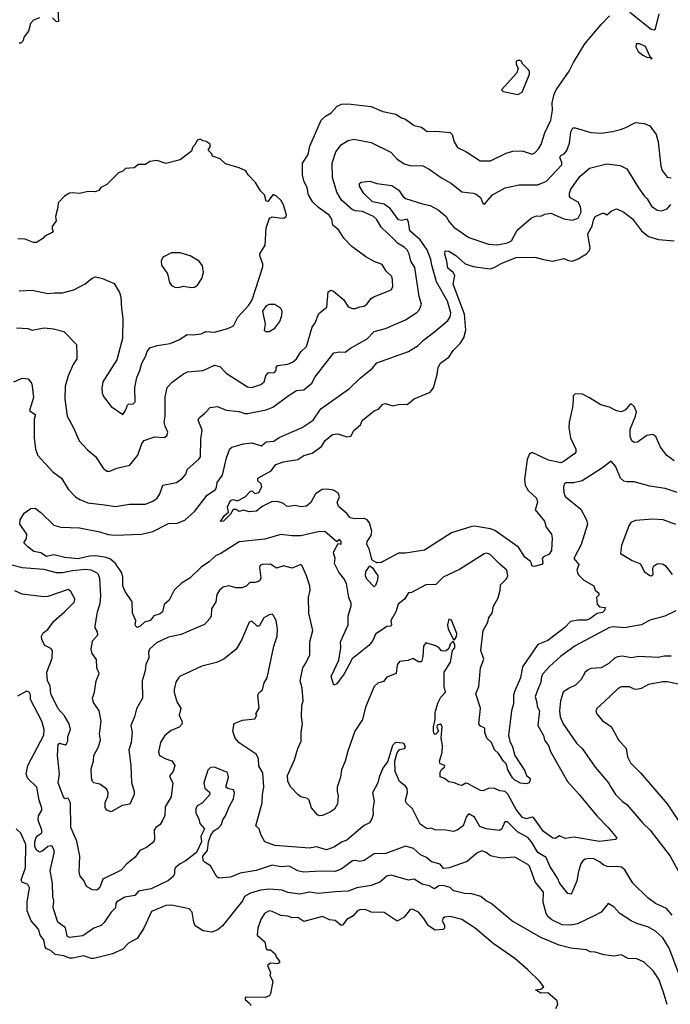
# Model space of a CAD drawing. Extents: x 1771496 to 1971148, y 471553 to 643630.
# Tile 127 of 256: x 1874978 to 1879508, y 528594 to 535444. Entities that reach past the tile are written whole.
import ezdxf

# ---------------------------------------------------------------- set-up
doc = ezdxf.new("R2010")
doc.units = 0

msp = doc.modelspace()

# ---------------------------------------------------------------- linework, layer by layer
at = {"layer": '0CON10XD'}
for points in [[(1875242.5, 535515), (1875248.8, 535431.2), (1875235, 535430), (1875205.8, 535455.8)], [(1879225, 535495.4), (1879375, 535378.8), (1879395, 535373.3), (1879405, 535380), (1879430, 535485)], [(1875115, 535457.5), (1875075, 535440), (1875053, 535417), (1875040, 535365), (1875010, 535325), (1875000, 535295), (1874985, 535280), (1874975, 535280)], [(1875376.7, 533115), (1875376.4, 533083.6), (1875350.6, 533045), (1875314.6, 532965.4), (1875295.5, 532894.5), (1875292.5, 532805), (1875308.6, 532685), (1875352.9, 532605), (1875391.4, 532515), (1875450.6, 532450.6), (1875506, 532406), (1875560, 532325), (1875585, 532304), (1875605, 532302.5), (1875655, 532322.9), (1875745, 532343.8), (1875801.5, 532415), (1875829.4, 532495), (1875845, 532515.7), (1875917, 532543), (1875982.7, 532537.3), (1876001.3, 532548.7), (1876009.4, 532575), (1875989.6, 532615), (1875982.7, 532645), (1875990, 532685), (1875991.7, 532818.3), (1876005.8, 532885), (1876042, 532925), (1876119.1, 532980.9), (1876146.9, 532993.1), (1876255.9, 533004.1), (1876335, 533040), (1876371.1, 533031.1), (1876415, 532985.5), (1876565, 532890.9), (1876595, 532885.5), (1876655.8, 532905), (1876679.4, 532925), (1876692.7, 532967.3), (1876705, 532983.8), (1876715, 532990), (1876745, 532986.7), (1876755, 532992), (1876763.3, 533005), (1876762.5, 533025), (1876772, 533038), (1876845, 533047.3), (1876877.7, 533062.3), (1876905.6, 533085), (1876936.1, 533133.9), (1876975, 533170.8), (1877014.7, 533305.3), (1877034.2, 533335), (1877061.1, 533398.9), (1877115.5, 533445), (1877125, 533550), (1877145, 533562), (1877163.3, 533555), (1877235, 533496), (1877265, 533446.2), (1877295, 533433.8), (1877315, 533434), (1877345, 533446.7), (1877375, 533450), (1877395, 533463.8), (1877425.6, 533504.4), (1877443.6, 533516.4), (1877563.8, 533565), (1877575.6, 533585), (1877574.5, 533635), (1877568.2, 533658.2), (1877530, 533695), (1877500.4, 533740.4), (1877445, 533762.5), (1877386.7, 533795), (1877290, 533865), (1877235, 533924), (1877199.5, 533979.5), (1877158.8, 534015), (1877150.8, 534055), (1877131.4, 534085), (1877057.7, 534137.7), (1877018.9, 534175), (1876988, 534225), (1876979.5, 534275), (1876955, 534322.5), (1876947.1, 534365), (1876946.9, 534445), (1876987.1, 534507.1), (1876998.9, 534565), (1877076.3, 534743.7), (1877107.8, 534772.2), (1877146.9, 534795), (1877188.2, 534841.8), (1877217.5, 534855), (1877265, 534859.5), (1877425, 534840.6), (1877505, 534805.6), (1877596.4, 534786.4), (1877635, 534761.4), (1877665, 534750.9), (1877725, 534707.1), (1877775, 534695.6), (1877815, 534665.4), (1877875, 534667.9), (1877975, 534658.1), (1877988.1, 534645), (1878002.9, 534595), (1878025.6, 534555.6), (1878085, 534527.5), (1878183, 534463), (1878255, 534462.5), (1878365, 534515.6), (1878410.6, 534529.4), (1878475, 534531.4), (1878545, 534509.4), (1878565, 534516.9), (1878590, 534545), (1878607.5, 534575), (1878633.3, 534656.7), (1878675.7, 534745.7), (1878686.2, 534815), (1878685.5, 534865), (1878699.5, 534925), (1878713.9, 534956.1), (1878804.4, 535085.6), (1878833.6, 535146.4), (1878912.2, 535275), (1879025, 535410.8), (1879085, 535471.2)], [(1879375, 535170), (1879380, 535175), (1879370, 535180), (1879335, 535257.5), (1879296.4, 535276.4), (1879270, 535275), (1879267.5, 535255), (1879283.6, 535223.6), (1879315, 535197.5), (1879345, 535183.3), (1879370, 535180), (1879375, 535170)], [(1878445, 534923.3), (1878475, 534940), (1878526.7, 535065), (1878526.7, 535085), (1878520, 535095), (1878480, 535135), (1878470, 535155), (1878455, 535162.5), (1878433.3, 535155), (1878433.3, 535135), (1878448.8, 535105), (1878439.2, 535075), (1878332.5, 534955), (1878343.6, 534943.6), (1878445, 534923.3)], [(1874936.1, 532923.9), (1874995, 532950.8), (1875037.5, 532945), (1875060, 532915), (1875065.8, 532895), (1875073.8, 532815), (1875045.8, 532725), (1875088.8, 532695), (1875079.4, 532665), (1875078.6, 532535), (1875086.9, 532455), (1875105, 532411.2), (1875209.6, 532299.6), (1875268, 532255), (1875315, 532178), (1875365.4, 532125.4), (1875396.2, 532105), (1875452.3, 532082.3), (1875568.5, 532068.5), (1875645, 532057.3), (1875743.4, 532073.4), (1875855, 532072.7), (1875905, 532095.5), (1875934, 532116), (1875953.1, 532145), (1875975, 532205.7), (1876070, 532225), (1876112.5, 532255), (1876135, 532281.2), (1876144.2, 532315), (1876224.5, 532385.5), (1876236.4, 532403.6), (1876239.5, 532525), (1876249.3, 532589.3), (1876221.1, 532658.9), (1876228, 532675), (1876265, 532704.2), (1876303.3, 532746.7), (1876355, 532752.9), (1876416.4, 532726.4), (1876505, 532718.9), (1876544.4, 532704.4), (1876565, 532703.5), (1876695, 532730.9), (1876741.2, 532748.8), (1876855, 532832.5), (1876905, 532863.6), (1876955, 532868.1), (1877012.5, 532915), (1877035, 532959.2), (1877165, 533126), (1877205, 533134.2), (1877245, 533130), (1877280.6, 533159.4), (1877395.9, 533224.1), (1877445, 533273.8), (1877525, 533295.6), (1877665, 533356.5), (1877742.2, 533407.8), (1877762.2, 533427.8), (1877775.6, 533465), (1877758.8, 533518.8), (1877729.9, 533719.9), (1877700.5, 533765), (1877690.4, 533815), (1877675, 533843.1), (1877655, 533861.5), (1877608.1, 533888.1), (1877584.8, 533914.8), (1877497.9, 533997.9), (1877461.8, 534055), (1877441.5, 534075), (1877365, 534108.6), (1877315, 534113.1), (1877295, 534122.2), (1877218.7, 534188.7), (1877186.2, 534245), (1877155.9, 534345), (1877153.8, 534445), (1877180, 534525), (1877217.5, 534575), (1877265, 534602.9), (1877305, 534613.1), (1877425, 534589.4), (1877561.7, 534521.7), (1877604.3, 534475), (1877655, 534440.6), (1877695, 534430), (1877785, 534427.1), (1877828.8, 534405), (1877915, 534344.4), (1877984.6, 534304.6), (1878055, 534246.9), (1878135, 534238.1), (1878155, 534230.8), (1878186.5, 534206.5), (1878205, 534162.5), (1878215, 534160), (1878270, 534225), (1878356.7, 534275), (1878455, 534294.3), (1878585, 534294.4), (1878645, 534320), (1878751.2, 534435), (1878751.2, 534451.2), (1878737.5, 534485), (1878745, 534498.8), (1878768.3, 534511.7), (1878787.3, 534532.7), (1878804.6, 534585.4), (1878815.4, 534664.6), (1878828.9, 534691.1), (1878845, 534692.5), (1878955, 534658.9), (1879025.2, 534654.8), (1879105, 534665.2), (1879159.5, 534680.5), (1879197.1, 534692.9), (1879265, 534729.5), (1879325, 534722.7), (1879364.7, 534704.7), (1879408.6, 534645), (1879423.4, 534593.4), (1879442.5, 534425), (1879451.5, 534395), (1879485, 534347.5), (1879512.5, 534342.5)], [(1874975, 533557.5), (1875065, 533561.8), (1875175, 533538.8), (1875222.9, 533542.9), (1875275, 533543.1), (1875355, 533565.7), (1875433.7, 533606.3), (1875483.7, 533646.3), (1875505, 533654.2), (1875555, 533642.5), (1875635, 533608.8), (1875673.8, 533545), (1875682.5, 533515), (1875685.7, 533435), (1875696.9, 533365), (1875692.9, 533225), (1875655, 533076.7), (1875555.7, 532925), (1875549.1, 532880.9), (1875551.4, 532845), (1875562, 532822), (1875615, 532753.8), (1875695, 532697.5), (1875714.2, 532725), (1875727.5, 532762.5), (1875735, 532768.8), (1875768.8, 532771.2), (1875781.2, 532785), (1875779.2, 532885), (1875792.9, 532955), (1875815, 533003.3), (1875829.4, 533055), (1875856.9, 533105), (1875865, 533136.7), (1875885, 533160.8), (1875935, 533178.1), (1876025, 533191.9), (1876085, 533216.9), (1876145, 533252.8), (1876185, 533250.5), (1876240.9, 533259.1), (1876275, 533275.6), (1876335, 533270.5), (1876426.2, 533295), (1876467.1, 533315), (1876497.1, 533375), (1876572.3, 533457.7), (1876596.7, 533495), (1876669.6, 533725), (1876670, 533745), (1876651.5, 533795), (1876650.5, 533815), (1876686.9, 533875), (1876693.1, 533995), (1876716.4, 534063.6), (1876735, 534073.3), (1876786, 534066), (1876815.8, 534064.2), (1876833.3, 534075), (1876836, 534085), (1876815, 534156.7), (1876795, 534188.1), (1876765, 534216), (1876743.3, 534226.7), (1876705, 534180), (1876695, 534182.5), (1876681.2, 534225), (1876655, 534253.8), (1876620.2, 534310.2), (1876569.2, 534365), (1876553.2, 534393.2), (1876505, 534414.2), (1876410, 534440), (1876372.5, 534475), (1876320, 534495), (1876315, 534510), (1876290, 534535), (1876305, 534560), (1876305, 534577.5), (1876276.7, 534596.7), (1876255, 534600), (1876235, 534612.5), (1876212.5, 534605), (1876200, 534575), (1876180, 534555), (1876175, 534530), (1876095, 534468.8), (1875995, 534444), (1875935, 534463.3), (1875917, 534463), (1875885, 534457.5), (1875855, 534437.5), (1875805, 534436.7), (1875775, 534412.5), (1875715, 534407.5), (1875695, 534390), (1875665, 534377.5), (1875585, 534297.5), (1875543.6, 534276.4), (1875530, 534255), (1875503, 534247), (1875455, 534248.8), (1875395, 534233.8), (1875345, 534240), (1875325, 534236.7), (1875290, 534215), (1875245, 534170), (1875243, 534137), (1875227.5, 534075), (1875232.5, 534045), (1875203.3, 534005), (1875203.6, 533983.6), (1875210, 533975), (1875205, 533962.5), (1875153, 533937), (1875139.3, 533920.7), (1875095, 533893.3), (1875075, 533893.3), (1875016.4, 533916.4), (1874965, 533920)], [(1875124.6, 532014.6), (1875215, 531927.5), (1875265, 531912.7), (1875395, 531909.1), (1875535, 531882.2), (1875595, 531862.7), (1875641.1, 531858.9), (1875825, 531864.7), (1875905, 531882.7), (1876015, 531939.5), (1876075, 531942.5), (1876128.8, 531961.2), (1876195, 532021.4), (1876284.1, 532135.9), (1876340, 532175), (1876348.6, 532191.4), (1876351.8, 532225), (1876390.9, 532275), (1876418.2, 532395), (1876442, 532458), (1876455, 532469.2), (1876535, 532494.2), (1876595, 532501.1), (1876660.7, 532479.3), (1876693.5, 532506.5), (1876747.9, 532512.1), (1876785, 532537.3), (1876945, 532606.7), (1877021.3, 532658.7), (1877075, 532737.1), (1877275, 532878.6), (1877348.8, 532951.2), (1877435, 533020), (1877465, 533055.6), (1877685, 533135.6), (1877753, 533177), (1877789.2, 533215), (1877869.2, 533275), (1877958.8, 533351.2), (1877975, 533376.2), (1877978.9, 533405), (1877956.2, 533486.2), (1877880.2, 533620.2), (1877847.1, 533735), (1877841.4, 533775), (1877815, 533842.7), (1877765, 533912.6), (1877692.9, 533975), (1877685.9, 534035.9), (1877675.6, 534055.6), (1877635, 534046.5), (1877615, 534052.5), (1877558.4, 534128.4), (1877515, 534161.5), (1877435, 534176.4), (1877372.7, 534235), (1877342.5, 534285), (1877342.5, 534305), (1877355, 534314.2), (1877415, 534320), (1877463.8, 534303.8), (1877569.8, 534289.8), (1877617, 534257), (1877645, 534216.2), (1877665, 534200), (1877782.1, 534162.1), (1877835, 534151.9), (1877891.5, 534121.5), (1877948.1, 534075), (1877968.3, 534038.3), (1878001.4, 534001.4), (1878105, 533927.8), (1878242.4, 533882.4), (1878305, 533877.7), (1878375, 533891.8), (1878402.9, 533905), (1878441.3, 533978.7), (1878541.2, 534065), (1878575, 534079.2), (1878605, 534077.5), (1878635, 534092), (1878675, 534098.6), (1878765, 534058.9), (1878825, 534048.6), (1878865, 534062.9), (1878885.8, 534104.2), (1878881.5, 534145), (1878865, 534174.4), (1878815, 534202.5), (1878804.5, 534214.5), (1878805, 534237.5), (1878815, 534263.8), (1878877.3, 534352.7), (1878945, 534410), (1879065, 534441.9), (1879158.3, 534428.3), (1879205.8, 534405.8), (1879285.7, 534275), (1879325, 534217.5), (1879346.5, 534196.5), (1879376.6, 534146.6), (1879415, 534118.1), (1879445, 534113.6), (1879485, 534128.9), (1879510.8, 534159.2)], [(1879535, 532374.6), (1879482.8, 532412.8), (1879439.5, 532469.5), (1879405.6, 532545), (1879385, 532559.2), (1879345, 532551.4), (1879280, 532505), (1879255, 532503.4), (1879238.9, 532515), (1879227.8, 532545), (1879228.3, 532595), (1879265.7, 532685), (1879272, 532715), (1879255, 532753.3), (1879235, 532772.5), (1879225, 532767.5), (1879193.4, 532726.6), (1879164.3, 532715.7), (1879132.2, 532722.2), (1879085, 532748.1), (1879024, 532764), (1878945, 532814.3), (1878895, 532837.8), (1878845, 532842), (1878832.2, 532827.8), (1878830.3, 532799.7), (1878826.5, 532745), (1878802.7, 532645), (1878801.5, 532605), (1878813.5, 532535), (1878850, 532455), (1878849.4, 532435), (1878842.9, 532425), (1878762, 532368), (1878745, 532362), (1878660.5, 532380.5), (1878545, 532434), (1878527, 532423), (1878511.1, 532385), (1878492.2, 532245), (1878498.1, 532205), (1878518.5, 532168.5), (1878575.2, 532115.2), (1878583.8, 532085), (1878567.1, 532035), (1878632, 531955), (1878644.1, 531914.1), (1878680, 531865), (1878684, 531836), (1878679.9, 531750.1), (1878664.4, 531725), (1878625, 531706.5), (1878615, 531695.8), (1878620.8, 531665), (1878612.9, 531655), (1878558.9, 531638.9), (1878544.1, 531645), (1878541.1, 531661.1), (1878533.8, 531675), (1878494.8, 531704.8), (1878450.8, 531775), (1878285, 531890), (1878255, 531902.7), (1878145, 531920.5), (1878125, 531918.9), (1877985, 531873.1), (1877797.3, 531752.7), (1877665, 531733.6), (1877615, 531732.7), (1877495, 531668.9), (1877465, 531665.4), (1877438.5, 531678.5), (1877429.4, 531689.4), (1877412.9, 531755), (1877395.4, 531795), (1877397.7, 531815), (1877424.4, 531855), (1877429.4, 531885), (1877413, 531943), (1877396, 531965), (1877375, 531974.4), (1877308.3, 531971.7), (1877279.2, 531979.2), (1877255, 532008.5), (1877198.9, 532055), (1877189.2, 532085), (1877204, 532125), (1877197.6, 532147.6), (1877162, 532172), (1877115, 532178.9), (1877083.3, 532175), (1877038, 532145), (1877005.6, 532084.4), (1876975, 532059.7), (1876934.5, 532054.5), (1876895, 532064.4), (1876847.5, 532057.5), (1876835, 532060), (1876815, 532078.6), (1876779.7, 532089.7), (1876735, 532091.8), (1876665, 532056.2), (1876626, 532024), (1876575, 532020.5), (1876535, 532032.5), (1876507, 532023), (1876485, 532037.1), (1876464.4, 532035.6), (1876446.7, 532005), (1876396, 531955), (1876375, 531952.5), (1876403.8, 531995), (1876431.7, 532018.3), (1876424, 532055), (1876445, 532098.6), (1876465, 532105.6), (1876495, 532097.5), (1876548.6, 532125), (1876585, 532163.1), (1876595, 532166), (1876615, 532148.6), (1876643.3, 532155), (1876664.3, 532195), (1876659.2, 532215), (1876636.2, 532235), (1876636.4, 532253.6), (1876728.1, 532305), (1876761.2, 532348.8), (1876815, 532366.9), (1876915, 532383.3), (1876955, 532412.9), (1877015, 532428.5), (1877078.1, 532475), (1877103.7, 532516.3), (1877155, 532557.8), (1877191.9, 532561.9), (1877255, 532541.8), (1877284.2, 532545.8), (1877304, 532585), (1877351.2, 532625), (1877363.3, 532655), (1877445, 532722.5), (1877475, 532733.8), (1877505, 532770), (1877525, 532773.8), (1877575, 532758), (1877625, 532768.8), (1877675, 532766.7), (1877725, 532805.8), (1877835, 532853.8), (1877858.3, 532881.7), (1877884.4, 532975), (1877891.1, 533025), (1877908.7, 533055), (1877925, 533069.3), (1877965, 533095.5), (1877995, 533141.4), (1878045, 533192.2), (1878070.4, 533229.6), (1878084.8, 533285), (1878075.3, 533395.3), (1877996.7, 533605), (1878007.8, 533665), (1877995.4, 533685.4), (1877959.6, 533715), (1877952.3, 533765), (1877937.1, 533812.9), (1877940, 533835), (1877965, 533832.9), (1878015, 533803.1), (1878080, 533745), (1878135, 533728), (1878235, 533712.2), (1878255, 533711.4), (1878285, 533721.5), (1878335, 533749.3), (1878435, 533788.7), (1878565, 533791.5), (1878625, 533774.7), (1878690, 533765), (1878765, 533783.3), (1878797.8, 533767.8), (1878825, 533763.3), (1878865, 533779.1), (1878925, 533815.5), (1878942.1, 533835), (1878949.6, 533855), (1878933.3, 533955), (1878963.4, 534006.6), (1878971.7, 534048.3), (1878985, 534074), (1879035, 534098.1), (1879047.8, 534097.8), (1879065, 534086.2), (1879095, 534112), (1879125, 534126), (1879135, 534128), (1879185, 534105.8), (1879245, 534058.9), (1879306.5, 533975), (1879355, 533935.5), (1879425, 533915.5), (1879535, 533905.5)], [(1876175, 533581.2), (1876195, 533583.3), (1876215, 533597.5), (1876245.6, 533644.4), (1876258, 533685), (1876251.7, 533731.7), (1876226.7, 533765), (1876165, 533802), (1876095, 533822), (1876035, 533822), (1875975, 533791.2), (1875962.5, 533765), (1875966, 533735), (1876006.2, 533675), (1876020, 533615), (1876033.8, 533595), (1876057.5, 533582.5), (1876085, 533581.2), (1876115, 533591.2), (1876175, 533581.2)], [(1876715, 533274), (1876755, 533297.5), (1876788, 533345), (1876802.5, 533385), (1876806, 533415), (1876796.7, 533435), (1876755, 533462.5), (1876715, 533462.5), (1876695, 533452.5), (1876667.5, 533415), (1876686.7, 533325), (1876680, 533285), (1876690, 533275), (1876715, 533274)], [(1874955, 533299.2), (1875035, 533295.8), (1875065, 533284.3), (1875149.1, 533299.1), (1875213.2, 533293.2), (1875285.5, 533275.5), (1875374, 533185), (1875376.7, 533115)], [(1879555, 532154.4), (1879471.7, 532181.7), (1879365, 532198.5), (1879255, 532229.2), (1879205, 532228), (1879185, 532234), (1879161.2, 532255), (1879125, 532337.5), (1879095, 532372.5), (1879028.8, 532321.2), (1878894.1, 532235.9), (1878835, 532222.3), (1878777.3, 532222.7), (1878767.5, 532212.5), (1878764.3, 532195), (1878765.6, 532155), (1878776.3, 532126.3), (1878885, 532038), (1878924.4, 531964.4), (1878930.8, 531935), (1878887.4, 531792.6), (1878835.6, 531695), (1878870, 531655), (1878856.5, 531615), (1878865.6, 531585), (1878904.3, 531545), (1878974, 531505), (1878983.8, 531475), (1879010, 531455), (1879009.1, 531440.9), (1878994.2, 531425), (1878998.3, 531378.3), (1879015, 531358.8), (1879053.3, 531355), (1879050.4, 531335), (1879035, 531318.8), (1878997.6, 531312.4), (1878947.5, 531275), (1878925.9, 531265.9), (1878865, 531267.5), (1878811.8, 531258.2), (1878772.5, 531215), (1878655.7, 531125), (1878585, 531098.2), (1878478.4, 530941.6), (1878464.6, 530865), (1878426, 530774), (1878415.3, 530745), (1878416.1, 530685), (1878401.6, 530635), (1878381.5, 530465), (1878389.5, 530425), (1878407.9, 530385), (1878424.7, 530324.7), (1878495, 530218.8), (1878506.8, 530186.8), (1878531.2, 530165), (1878532, 530155), (1878523.8, 530135), (1878505, 530127.1), (1878465, 530132.5), (1878425, 530154.5), (1878408.7, 530168.7), (1878376.5, 530225), (1878368.1, 530265), (1878345.4, 530285.4), (1878310.2, 530340.2), (1878282.9, 530365), (1878262.5, 530415), (1878229.6, 530445), (1878215.5, 530485), (1878215.4, 530515.4), (1878185, 530529.2), (1878174.4, 530544.4), (1878186.7, 530655), (1878152.9, 530755), (1878173.3, 530805), (1878186.4, 530935), (1878210, 530995), (1878188, 531055), (1878203.6, 531195), (1878236.5, 531253.5), (1878244, 531286), (1878267.5, 531315), (1878277.1, 531365), (1878308.3, 531421.7), (1878324, 531475), (1878325, 531512.5), (1878365.9, 531554.1), (1878375.3, 531575.3), (1878370, 531615), (1878322.8, 531652.8), (1878251.2, 531725), (1878227.3, 531732.7), (1878211.4, 531728.6), (1878040.2, 531619.8), (1877925, 531566.1), (1877875, 531515.3), (1877805, 531511.5), (1877705, 531458.9), (1877685, 531457.5), (1877656.5, 531413.5), (1877611.7, 531378.3), (1877597.5, 531325), (1877562.5, 531265), (1877565.6, 531235), (1877560, 531225), (1877535, 531222), (1877455, 531170), (1877435.5, 531125), (1877409.5, 531090.5), (1877292.9, 530997.1), (1877237.1, 530892.9), (1877185, 530824), (1877164.1, 530814.1), (1877146.2, 530875), (1877200.8, 530989.2), (1877213.1, 531075), (1877212.4, 531115), (1877264.8, 531235), (1877265.6, 531295), (1877285.6, 531365.6), (1877285.5, 531385.5), (1877270.4, 531425), (1877252.4, 531522.4), (1877235, 531555.7), (1877200.2, 531600.2), (1877170.6, 531660.6), (1877173.1, 531696.9), (1877168.2, 531718.2), (1877161.8, 531735), (1877164.5, 531745), (1877195, 531800), (1877216.7, 531795), (1877216, 531815), (1877203.3, 531826.7), (1877185, 531812.5), (1877103.2, 531883.2), (1877055, 531881.8), (1876935, 531853.6), (1876872.4, 531852.4), (1876795, 531863.1), (1876685, 531830), (1876505, 531810.6), (1876378.6, 531731.4), (1876341.4, 531715), (1876296.9, 531673.1), (1876243.3, 531636.7), (1876162, 531558), (1876104, 531525), (1876054, 531475), (1876017.5, 531405), (1875983.1, 531375), (1875972.9, 531325), (1875955, 531310.9), (1875912.5, 531297.5), (1875897.5, 531277.5), (1875885.7, 531264.3), (1875847.7, 531252.3), (1875815, 531222), (1875795, 531216.7), (1875786.7, 531225), (1875781.2, 531235), (1875786.7, 531265), (1875764.4, 531315), (1875761.1, 531395), (1875713.3, 531465), (1875695.7, 531504.3), (1875695.3, 531565), (1875688.7, 531595), (1875645, 531660), (1875609.9, 531689.9), (1875582.6, 531702.6), (1875505, 531713.9), (1875465, 531711.6), (1875385, 531693.4), (1875292.8, 531702.8), (1875215, 531721.2), (1875165, 531708.7), (1875125.9, 531735.9), (1875077.5, 531745), (1875035, 531775.7), (1875007.5, 531805), (1875025.5, 531835), (1875027.3, 531865), (1874978.7, 531935), (1874982.4, 531965), (1875009.4, 532010.6), (1875055, 532044.1), (1875084.6, 532044.6), (1875124.6, 532014.6)], [(1879545, 531931.1), (1879457.5, 531965), (1879385, 531970), (1879265, 531960), (1879233.3, 531946.7), (1879217.9, 531922.1), (1879168.6, 531785), (1879161.2, 531731.2), (1879242.6, 531682.6), (1879298.8, 531658.8), (1879325, 531604), (1879365, 531577.5), (1879375, 531574.4), (1879388.2, 531585), (1879385.7, 531625), (1879393.8, 531645), (1879415, 531658.6), (1879435, 531660), (1879456.6, 531656.6), (1879473.8, 531645), (1879520, 531585)], [(1876972.5, 530972.5), (1876997.5, 531025), (1876998.5, 531115), (1877018.9, 531195), (1876990, 531315), (1876987.7, 531425), (1876999.6, 531475), (1876998.9, 531505), (1876975.2, 531575.2), (1876945, 531643.8), (1876935, 531653.8), (1876875, 531628.6), (1876815, 531644.4), (1876765, 531628.1), (1876725, 531655.4), (1876666, 531654), (1876652.7, 531647.3), (1876647.5, 531635), (1876657.8, 531562.2), (1876652.5, 531545), (1876641.2, 531535), (1876615, 531527.5), (1876581.3, 531528.7), (1876555, 531503.8), (1876525, 531491.2), (1876485, 531490.6), (1876434.6, 531505.4), (1876395, 531495.6), (1876370, 531475), (1876349.4, 531445), (1876344, 531395), (1876314.4, 531345), (1876310.8, 531295), (1876301.7, 531278.3), (1876263.6, 531236.4), (1876207.8, 531212.2), (1876102.4, 531167.6), (1876015, 531148.2), (1875931.1, 531108.9), (1875882.2, 531065), (1875875.7, 531045), (1875877.5, 531005), (1875857.1, 530957.1), (1875852.2, 530915), (1875830, 530845), (1875832.9, 530725), (1875791.3, 530648.7), (1875778, 530595), (1875752.5, 530535), (1875761.8, 530485), (1875754.4, 530415), (1875736.9, 530365), (1875751.1, 530255), (1875756.2, 530136.2), (1875774.4, 530075), (1875774.4, 530055), (1875745, 529985.8), (1875691.9, 529978.1), (1875615, 529932.5), (1875584, 529945), (1875572.3, 529962.3), (1875572.6, 529997.4), (1875590.5, 530039.5), (1875593.6, 530065), (1875585, 530091.8), (1875535, 530126.7), (1875493.3, 530135), (1875484.4, 530144.4), (1875478.8, 530168.8), (1875476.5, 530235), (1875492.5, 530285), (1875494.2, 530325), (1875526.7, 530385), (1875539.5, 530435), (1875532.5, 530475), (1875544.6, 530565), (1875530.7, 530635), (1875492.2, 530695), (1875484.3, 530725), (1875498.6, 530765), (1875511.4, 530845), (1875531.4, 530895), (1875514.4, 530935), (1875513.1, 530993.1), (1875482.9, 531035), (1875476.7, 531065), (1875485, 531123.3), (1875522, 531165), (1875520, 531185), (1875503.2, 531213.2), (1875502.5, 531225), (1875520.5, 531325), (1875537.7, 531382.3), (1875543.8, 531436.2), (1875537, 531557), (1875527.5, 531585), (1875514, 531596), (1875475, 531615.3), (1875435, 531619.4), (1875345, 531610.9), (1875275, 531596.5), (1875235, 531596.6), (1875145, 531619.2), (1874995, 531630.8), (1874905, 531654.6)], [(1877445, 531499.2), (1877395, 531551.4), (1877385.5, 531575), (1877388.8, 531605), (1877415, 531644.2), (1877435, 531630), (1877470.7, 531575), (1877470, 531545), (1877455, 531506.7), (1877445, 531499.2)], [(1879521.1, 529215), (1879481.1, 529261.1), (1879404.6, 529294.6), (1879350.6, 529335), (1879246.3, 529436.3), (1879189.7, 529529.7), (1879167.5, 529547.5), (1879135, 529553.3), (1879075, 529550.5), (1879045, 529562.5), (1879015, 529586.4), (1878975, 529606.2), (1878945, 529609.6), (1878915, 529603.5), (1878898.1, 529591.9), (1878885, 529572), (1878867.9, 529517.9), (1878857.4, 529452.6), (1878821.2, 529368.8), (1878815, 529361.2), (1878805, 529362), (1878795, 529366.2), (1878737.8, 529435), (1878721.5, 529471.5), (1878667.9, 529555), (1878642.9, 529615), (1878585, 529649.4), (1878541.8, 529725), (1878515.5, 529755), (1878443.1, 529793.1), (1878375, 529862.9), (1878355, 529864.2), (1878335.4, 529814.6), (1878317.5, 529802.5), (1878224.6, 529815.4), (1878182.3, 529832.3), (1878145, 529896.7), (1878105, 529920), (1878088.3, 529901.7), (1878064.2, 529835), (1878023.7, 529806.3), (1877995, 529797.1), (1877945, 529806.9), (1877868.2, 529808.2), (1877845, 529818.9), (1877815, 529815.7), (1877765, 529848), (1877711.5, 529955), (1877668.8, 529995), (1877664.7, 530015), (1877677.7, 530067.7), (1877675, 530096.7), (1877665, 530111.2), (1877621.1, 530145), (1877593.1, 530215), (1877589.4, 530285), (1877606.4, 530343.6), (1877623.1, 530366.9), (1877657.1, 530372.9), (1877663.8, 530385), (1877655, 530406.2), (1877645, 530412), (1877595, 530416.2), (1877573.3, 530395), (1877540.6, 530285), (1877505, 530236.2), (1877479.6, 530175), (1877470.3, 530135), (1877434.5, 530065), (1877446.8, 530006.8), (1877435.8, 529955), (1877438.6, 529915), (1877430.6, 529885), (1877413.5, 529856.5), (1877375, 529839.1), (1877351.5, 529818.5), (1877254.7, 529735.3), (1877222.9, 529725), (1877165, 529687.9), (1877115, 529668.1), (1877045, 529689.6), (1876995, 529681.5), (1876755, 529698.9), (1876684.3, 529724.3), (1876656.4, 529776.4), (1876645, 529814), (1876621.4, 529835), (1876665.5, 529995.5), (1876667.5, 530055), (1876678.8, 530105), (1876670, 530205), (1876642.1, 530252.1), (1876639.5, 530305), (1876625, 530334.2), (1876505, 530414), (1876478.6, 530445), (1876462, 530495), (1876471.7, 530548.3), (1876529.4, 530570.6), (1876615, 530581.2), (1876630, 530605), (1876622.5, 530615), (1876646, 530654), (1876636.2, 530745), (1876645, 530763.3), (1876667.7, 530782.3), (1876679.1, 530830.9), (1876702, 530865), (1876746.9, 531085), (1876769.4, 531155), (1876773, 531203), (1876764.5, 531264.5), (1876742.4, 531302.4), (1876735, 531307.5), (1876715, 531304.4), (1876678, 531282), (1876645, 531224.2), (1876632, 531225), (1876595, 531260), (1876575, 531253.3), (1876522.4, 531127.6), (1876484.6, 531065.4), (1876400, 530995), (1876348.5, 530971.5), (1876245, 530945.8), (1876136.1, 530896.1), (1876095, 530877.1), (1876082.5, 530865), (1876065.4, 530834.6), (1876054.4, 530785), (1876054.4, 530764.4), (1876075, 530693.3), (1876099.4, 530655), (1876087.8, 530605), (1876106.7, 530565), (1876109.2, 530545), (1876087.6, 530522.4), (1876031.7, 530498.3), (1875988, 530465), (1875959.4, 530415), (1875945, 530350), (1875952, 530325), (1875995, 530301.5), (1876038.3, 530288.3), (1876058.8, 530255), (1876047.1, 530215), (1876024, 530185), (1876023.8, 530175), (1876044.5, 530135), (1876033.3, 530036.7), (1875991.3, 529968.7), (1875987.7, 529907.7), (1875970.6, 529869.4), (1875956, 529845), (1875925, 529823.3), (1875913.2, 529805), (1875917.1, 529745), (1875910.8, 529725), (1875861.2, 529685), (1875815.5, 529664.5), (1875782.3, 529617.7), (1875721.4, 529568.6), (1875685, 529527.1), (1875556.2, 529465), (1875539.4, 529415), (1875525.4, 529394.6), (1875512.6, 529387.4), (1875485, 529390.4), (1875442.9, 529412.9), (1875424.5, 529454.5), (1875400, 529485), (1875392.5, 529515), (1875397.3, 529625), (1875375, 529730), (1875334.7, 529825), (1875330.8, 529995), (1875315, 530028.8), (1875295, 530023.8), (1875285, 530030), (1875246.9, 530135), (1875254.7, 530195), (1875241.5, 530325), (1875245.9, 530404.1), (1875255, 530410), (1875295, 530398.8), (1875305, 530406.7), (1875312, 530425), (1875313, 530457), (1875331.2, 530505), (1875322.2, 530545), (1875290.9, 530600.9), (1875245, 530650), (1875194.7, 530755), (1875189.2, 530809.2), (1875171.4, 530845), (1875167.5, 530905), (1875205, 531002.5), (1875205.7, 531055), (1875195, 531069.2), (1875158.3, 531088.3), (1875145, 531102.5), (1875131.8, 531135), (1875130.5, 531155), (1875140.4, 531179.6), (1875175, 531201.9), (1875215, 531258.9), (1875290.8, 531325), (1875358.8, 531395), (1875361.4, 531415), (1875335, 531466.2), (1875315, 531479.2), (1875175, 531430.6), (1875145, 531427.8), (1874995, 531448.5), (1874945, 531471.8)], [(1879545, 531331.5), (1879470, 531295), (1879365, 531267.5), (1879306.8, 531233.2), (1879186.3, 531213.7), (1879115, 531220.4), (1879083.8, 531215), (1878845, 531087.2), (1878743.8, 531015), (1878667.1, 530945), (1878622.3, 530895), (1878610.9, 530875), (1878605.5, 530835), (1878585.6, 530785), (1878566.2, 530735), (1878578.6, 530695), (1878580.8, 530665), (1878596.5, 530635), (1878586.1, 530535), (1878623.9, 530465), (1878632.1, 530432.1), (1878659.6, 530395), (1878672.7, 530352.7), (1878791.1, 530145), (1878873.1, 530055), (1878995, 529905.7), (1879075.6, 529825), (1879133.3, 529755), (1879132.5, 529745), (1879125, 529741.2), (1879015, 529727.9), (1878835, 529758.2), (1878775, 529748.6), (1878735.4, 529765.4), (1878705, 529747.1), (1878689.1, 529749.1), (1878625, 529795.4), (1878555, 529893.8), (1878545, 529896.7), (1878505, 529884), (1878475, 529895.7), (1878435, 529950.5), (1878376.8, 530056.8), (1878357.5, 530075), (1878319.6, 530079.6), (1878285, 530094.6), (1878245, 530097.8), (1878205, 530080), (1878185, 530081.9), (1878095, 530130), (1878085, 530131.9), (1878055, 530116.9), (1878035, 530120), (1878005, 530135.8), (1877965, 530141.2), (1877935, 530165.8), (1877905.9, 530175.9), (1877905, 530210), (1877915, 530228.8), (1877935, 530243.3), (1877938, 530255), (1877906.2, 530266.2), (1877900.8, 530285), (1877919.5, 530345), (1877921.2, 530395), (1877911.9, 530445), (1877919.5, 530525), (1877915, 530537.1), (1877905, 530542.5), (1877884.1, 530535.9), (1877881.7, 530521.7), (1877892.5, 530495), (1877875, 530472.5), (1877863.9, 530473.9), (1877858.8, 530495), (1877858.8, 530525), (1877870.8, 530575), (1877870.4, 530625), (1877888.2, 530688.2), (1877908.9, 530731.1), (1877942.5, 530765), (1877933.9, 530805), (1877933.2, 530905), (1877977.1, 530975), (1877990, 531055), (1878007.5, 531075), (1878007.5, 531095), (1877995, 531120), (1877975, 531100), (1877965, 531070), (1877947, 531053), (1877925, 531050), (1877915, 531052.5), (1877895, 531077.5), (1877875, 531087.5), (1877805, 531108.8), (1877788.6, 531085), (1877785.7, 531015), (1877775, 530977.5), (1877755, 530976.7), (1877715, 531000), (1877683.3, 530986.7), (1877622, 530978), (1877605.4, 530955), (1877599.1, 530895), (1877535, 530870), (1877509.9, 530840.1), (1877470.6, 530829.4), (1877445, 530804.2), (1877385, 530661.2), (1877365, 530576.7), (1877310, 530495), (1877262.9, 530355), (1877244.3, 530285), (1877219.2, 530225), (1877210.9, 530175), (1877188.9, 530105), (1877187.5, 530075), (1877195.7, 530045), (1877190.7, 529989.3), (1877168.9, 529951.1), (1877135, 529929.2), (1877085, 529907.5), (1877065, 529906), (1877052.1, 529912.1), (1877010.3, 529960.3), (1876993.3, 530015), (1876982.5, 530025), (1876935, 530038.8), (1876913.2, 530053.2), (1876866, 530105), (1876845, 530143.3), (1876843.1, 530185), (1876892, 530295), (1876914, 530375), (1876938.1, 530425), (1876937.5, 530485), (1876947.1, 530545), (1876940.8, 530595), (1876942.1, 530672.1), (1876951.4, 530705), (1876943.4, 530793.4), (1876929.5, 530845), (1876948.5, 530935), (1876972.5, 530972.5)], [(1878005, 531130), (1878018.1, 531151.9), (1878020.8, 531175), (1877985, 531267.5), (1877965, 531272.5), (1877957.1, 531235), (1877960.9, 531205), (1877995, 531137.5), (1878005, 531130)], [(1879513, 531017), (1879465, 531016.6), (1879425, 531008), (1879285, 531013.3), (1879235, 531005.6), (1879175, 531015.5), (1879138.9, 531011.1), (1879118.1, 531001.9), (1879080, 530965), (1879025, 530935.5), (1878955, 530929.5), (1878935, 530921.4), (1878914.3, 530905), (1878886, 530855), (1878847.1, 530815), (1878798.1, 530791.9), (1878762.2, 530765), (1878742.2, 530705), (1878736.5, 530635), (1878740.6, 530595), (1878760.6, 530545), (1878855, 530410), (1878892.8, 530372.8), (1878984.3, 530245), (1879076.9, 530135), (1879096.7, 530103.3), (1879125.7, 530055), (1879175, 530005.7), (1879205.4, 529985.4), (1879315.7, 529855), (1879366.9, 529805), (1879505.6, 529625), (1879601.7, 529451.7)], [(1879565, 530822.2), (1879485, 530837.7), (1879455, 530837.5), (1879355, 530820), (1879305, 530791.1), (1879275, 530783.6), (1879255, 530786.7), (1879223.6, 530803.6), (1879165, 530802.3), (1879145, 530792.2), (1879049.3, 530700.7), (1878996.8, 530653.2), (1878989.2, 530635), (1878995.8, 530615), (1879035, 530567.1), (1879095, 530526.2), (1879145.8, 530435), (1879200.8, 530375), (1879209.4, 530315), (1879229.2, 530275), (1879300.8, 530205), (1879485, 529989.2), (1879611.5, 529801.5)], [(1879605.6, 528705), (1879500, 528985), (1879456.3, 529056.3), (1879403.7, 529103.7), (1879355, 529131.2), (1879275, 529156.4), (1879235.3, 529175.3), (1879156.7, 529226.7), (1879115, 529273.3), (1879075, 529295.8), (1879025, 529235.7), (1878973, 529207), (1878861.2, 529155), (1878814.6, 529144.6), (1878755, 529146.8), (1878681.8, 529181.8), (1878655.5, 529205), (1878643.9, 529225), (1878621.6, 529305), (1878623.8, 529375), (1878567, 529447), (1878528, 529555), (1878515, 529568), (1878425, 529618.5), (1878335, 529611.7), (1878285, 529619.3), (1878255, 529626.3), (1878225, 529650.8), (1878195, 529662), (1878160, 529645), (1878093.2, 529586.8), (1877967, 529543), (1877928.5, 529538.5), (1877905, 529568.1), (1877845, 529585.6), (1877810.8, 529615), (1877769.2, 529635), (1877718.8, 529678.8), (1877665, 529695.4), (1877526.1, 529643.9), (1877445, 529640), (1877375, 529593.6), (1877345, 529588.9), (1877315, 529595.5), (1877295, 529591.8), (1877215, 529534.6), (1877175, 529518.9), (1877075, 529520.8), (1876953.3, 529513.3), (1876915, 529522.5), (1876855, 529555.5), (1876795, 529549.6), (1876735, 529561.5), (1876623.3, 529525), (1876513, 529507), (1876445, 529478), (1876365, 529471.9), (1876351.2, 529481.2), (1876307.4, 529557.4), (1876269.7, 529579.7), (1876256.2, 529595), (1876253.8, 529625), (1876285.6, 529664.4), (1876293.1, 529725), (1876309.8, 529770.2), (1876329.5, 529800.5), (1876365.4, 529825), (1876381.8, 529845), (1876391.9, 529878.1), (1876410.5, 529905), (1876437.6, 529972.4), (1876466.2, 530023.8), (1876474.4, 530065), (1876466.5, 530086.5), (1876427.5, 530095), (1876413.8, 530105), (1876432, 530175), (1876425, 530206), (1876335, 530244.2), (1876307.3, 530242.7), (1876287.3, 530222.7), (1876259.2, 530135), (1876267.6, 530097.6), (1876300.5, 530070.5), (1876302, 530055), (1876247.5, 529992.5), (1876214.4, 529975), (1876203.1, 529955), (1876205, 529923.3), (1876225.5, 529885), (1876231.8, 529851.8), (1876264.3, 529815), (1876237.9, 529765), (1876242.7, 529725), (1876210, 529650), (1876130.2, 529589.8), (1876095, 529571.5), (1876062.9, 529545), (1876055, 529530), (1876055.6, 529505), (1876048.6, 529485), (1876014, 529455), (1875892.9, 529397.1), (1875805, 529380.6), (1875778.7, 529351.3), (1875710.4, 529339.6), (1875655, 529307.9), (1875646.5, 529295), (1875644.4, 529265), (1875614.8, 529235.2), (1875566.9, 529163.1), (1875545, 529143.1), (1875495, 529123.2), (1875418.7, 529071.3), (1875325, 529058.5), (1875308.5, 529068.5), (1875297.1, 529127.1), (1875244.5, 529165), (1875210.6, 529265), (1875215.5, 529315), (1875209.1, 529345), (1875206.2, 529435), (1875189.6, 529525), (1875217.4, 529645), (1875217.1, 529665), (1875205, 529693.8), (1875195, 529697.5), (1875175, 529693.1), (1875155, 529675.4), (1875135, 529658.8), (1875115, 529652.3), (1875095, 529666.2), (1875082.6, 529692.6), (1875082.6, 529725), (1875091, 529749), (1875105, 529768.5), (1875133.1, 529786.9), (1875133.3, 529805), (1875106.7, 529875), (1875110, 529905), (1875131.1, 529945), (1875131.9, 529958.1), (1875113.3, 530015), (1875097.7, 530105), (1875035, 530166), (1875023.1, 530195), (1875035.8, 530255), (1875145, 530467.1), (1875147.8, 530505), (1875132, 530565), (1875053.5, 530715), (1875053.6, 530746.4), (1875045, 530765.8), (1875025, 530772.5), (1874962.6, 530737.4)], [(1879485, 528592.5), (1879465, 528663.3), (1879430, 528765), (1879391.2, 528825), (1879325, 528887.5), (1879275, 528910), (1879213.6, 528913.6), (1879165, 528937.5), (1879115, 528930), (1879045, 528938.8), (1878985, 528958), (1878950.3, 528960.3), (1878923, 528973), (1878815, 528984.4), (1878734.3, 529005.7), (1878605, 529059.5), (1878404.6, 529174.6), (1878258.9, 529298.9), (1878225, 529313.5), (1878188.8, 529345), (1878125, 529364), (1878075, 529365.5), (1878010.7, 529380.7), (1877996.7, 529385), (1877975.9, 529405.9), (1877925, 529420.4), (1877895, 529419.6), (1877865, 529397.9), (1877828.8, 529418.8), (1877779.5, 529429.5), (1877725, 529464.7), (1877685, 529458.8), (1877565, 529492.2), (1877534.8, 529485.2), (1877485, 529444.5), (1877425, 529420.7), (1877325.2, 529404.8), (1877265, 529382.1), (1877173.4, 529376.6), (1877055, 529364.5), (1876994.6, 529375.4), (1876925, 529360), (1876845, 529373.1), (1876805, 529388.7), (1876715.3, 529395.3), (1876655, 529388.6), (1876585, 529367.5), (1876543.1, 529345), (1876528.5, 529315), (1876390.7, 529139.3), (1876357.6, 529112.4), (1876315, 529097.1), (1876255, 529106.5), (1876200.5, 529140.5), (1876189.3, 529165), (1876177.9, 529235), (1876158, 529258), (1876035, 529283.8), (1875995, 529281.4), (1875895, 529239.4), (1875842.5, 529125), (1875825, 529099.2), (1875795, 529052.9), (1875735, 529020.8), (1875695, 528977.5), (1875625, 528945.6), (1875495, 528912), (1875475, 528912.5), (1875425, 528932.3), (1875345.4, 528914.6), (1875325, 528915.4), (1875285, 528931.2), (1875225, 528941.8), (1875196.9, 528966.9), (1875163.3, 528983.3), (1875154.7, 528995), (1875145, 529042), (1875121.2, 529075), (1875107.8, 529117.8), (1875058.5, 529175), (1875030.8, 529245), (1875029.2, 529305), (1875045.3, 529405.3), (1875035, 529426.7), (1874994.5, 529444.5), (1874988.1, 529458.1), (1875018.2, 529545), (1875021.7, 529705), (1874985.4, 529785), (1874954.4, 529815.6)], [(1878710, 528565), (1878724.4, 528595), (1878719.2, 528619.2), (1878655, 528674), (1878605, 528671.9), (1878570, 528695), (1878605, 528698.8), (1878625.9, 528715.9), (1878596.7, 528755), (1878515, 528833.8), (1878425, 528912.5), (1878275, 529017.1), (1878150, 529125), (1878055, 529184.2), (1877975, 529204.2), (1877935, 529200.8), (1877925, 529193.8), (1877920, 529175), (1877934.3, 529145), (1877935, 529123.8), (1877925, 529114.2), (1877870.7, 529110.7), (1877825, 529140), (1877791.7, 529191.7), (1877754.2, 529234.2), (1877712.9, 529257.1), (1877697.1, 529252.9), (1877655, 529200), (1877605, 529173.8), (1877515, 529232.9), (1877425, 529235.5), (1877385, 529254.6), (1877345, 529251.8), (1877330.6, 529245), (1877300.4, 529209.6), (1877255, 529184.5), (1877225, 529144.2), (1877215, 529142.5), (1877175, 529177.5), (1877135, 529182.5), (1877086.7, 529205), (1876955, 529170), (1876915, 529197.5), (1876875, 529196.2), (1876845, 529206.5), (1876795, 529212.5), (1876735, 529240.4), (1876715, 529243.5), (1876681.9, 529225), (1876655.6, 529185), (1876635.7, 529125), (1876630.8, 529075), (1876685, 529030), (1876695, 528981.2), (1876705, 528973.8), (1876723.6, 528973.6), (1876756.7, 528945), (1876763.9, 528923.9), (1876786.7, 528895), (1876786.7, 528885), (1876775, 528876.7), (1876725, 528880), (1876703.8, 528865), (1876723.3, 528815), (1876720, 528795), (1876741.2, 528755), (1876723.9, 528666.1), (1876716.1, 528653.9), (1876687.7, 528642.3), (1876553.3, 528645), (1876546.2, 528635), (1876550, 528625), (1876580, 528600), (1876587.5, 528585)]]:
    msp.add_lwpolyline(points, dxfattribs=at)

doc.saveas('drawing.dxf')
